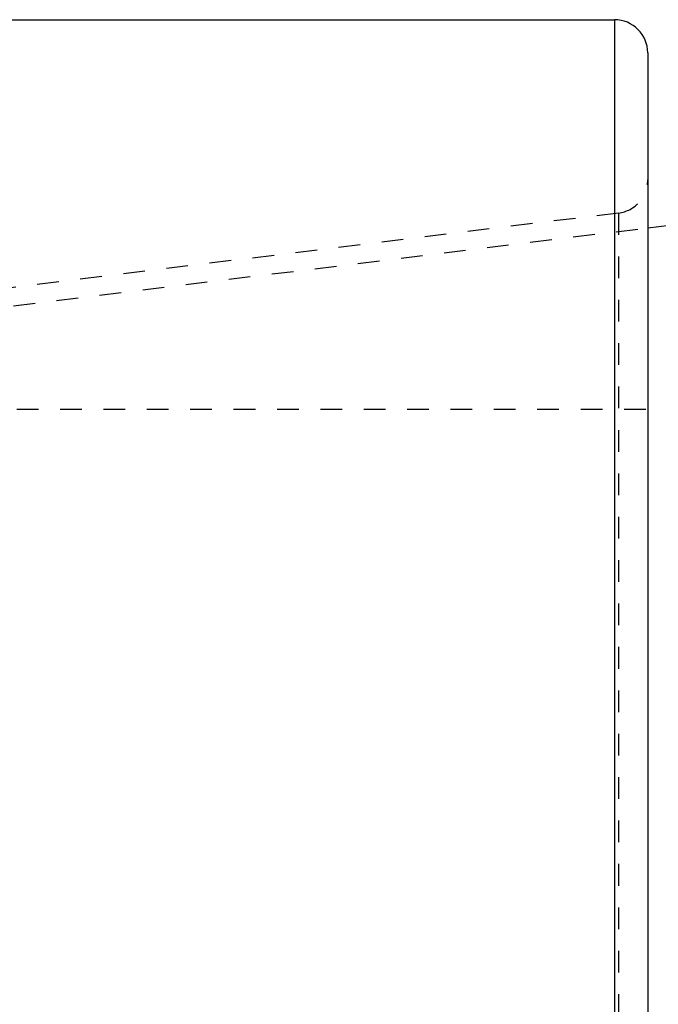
# Model space of a CAD drawing. Header units: millimetres. Extents: x -130 to 1130, y -374 to 1374.
# Tile 10 of 13: x 806 to 998, y 928 to 1224. Entities that reach past the tile are written whole.
import ezdxf

# ---------------------------------------------------------------- set-up
doc = ezdxf.new("R2010")
doc.units = ezdxf.units.MM
doc.header["$LTSCALE"] = 65.185185
doc.linetypes.add('HIDDEN', pattern=[0.2, 0.1, -0.1])
doc.layers.add('KONST.EL_MIT_GEO', color=7, linetype='CONTINUOUS')

msp = doc.modelspace()

# ---------------------------------------------------------------- linework, layer by layer
at = {"layer": 'KONST.EL_MIT_GEO', "color": 7, "linetype": 'Continuous'}
for p, q in [((549.02, 1224), (985, 1224)), ((985, 1224), (985, -224)), ((995, 1214), (995, -214)), ((995, 1161.47), (1040, 1167))]:
    msp.add_line(p, q, dxfattribs=at)
at = {"layer": 'KONST.EL_MIT_GEO', "color": 8, "linetype": 'HIDDEN'}
for p, q in [((986.22, 1165.91), (500, 1106.21)), ((986.22, 1165.91), (986.22, -165.91)), ((675, 1122.18), (995, 1161.47)), ((675, 1107), (1125, 1107))]:
    msp.add_line(p, q, dxfattribs=at)
at = {"layer": 'KONST.EL_MIT_GEO', "color": 7, "linetype": 'Continuous'}
msp.add_arc((985, 1214), 10, 0, 90, dxfattribs=at)
at = {"layer": 'KONST.EL_MIT_GEO', "color": 8, "linetype": 'HIDDEN'}
msp.add_arc((985, 1175.84), 10, 277, 360, dxfattribs=at)

doc.saveas('drawing.dxf')
